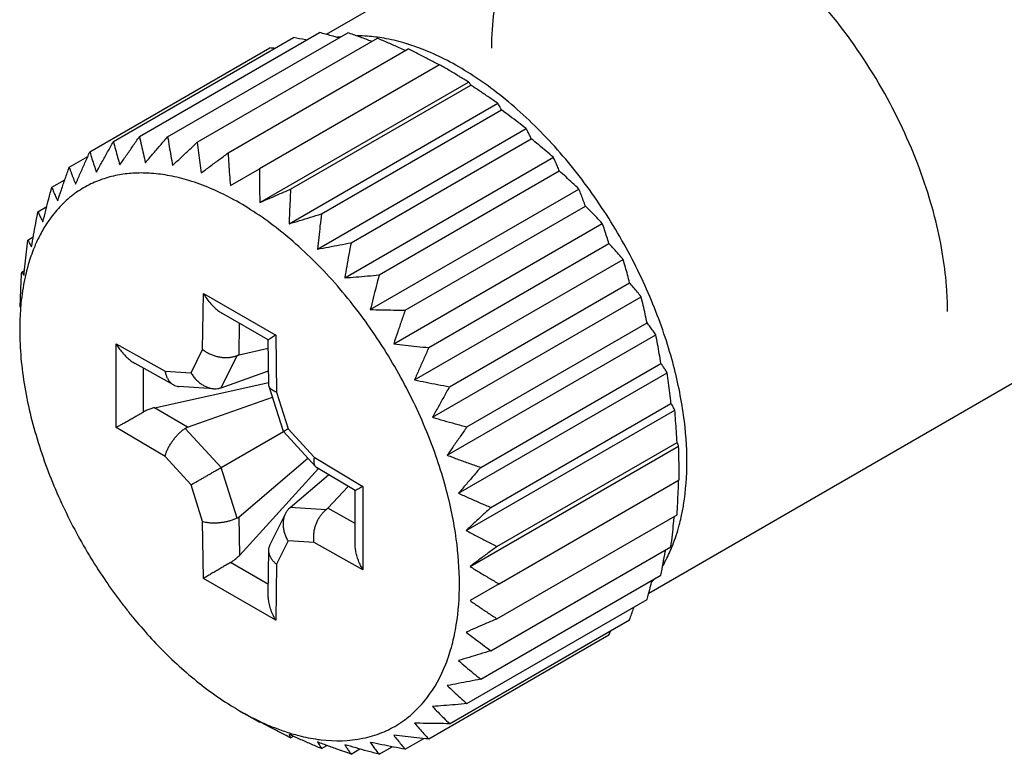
# Model space of a CAD drawing. Header units: inches. Extents: x 0 to 34, y 0 to 22.
# Tile 25 of 59: x 22.891 to 23.265, y 12.557 to 12.836. Entities that reach past the tile are written whole.
import ezdxf

# ---------------------------------------------------------------- set-up
doc = ezdxf.new("R2010")
doc.units = ezdxf.units.IN
doc.header["$LTSCALE"] = 1.87
doc.header["$MEASUREMENT"] = 0
doc.layers.get('0').update_dxf_attribs({"linetype": 'CONTINUOUS'})

msp = doc.modelspace()

# ---------------------------------------------------------------- linework, layer by layer
at = {"color": 7, "linetype": 'CONTINUOUS'}
for p, q in [((23.19152, 12.93692), (23.00725, 12.83053)), ((22.92642, 12.78979), (22.99483, 12.82929)), ((22.93632, 12.79172), (23.00473, 12.83121)), ((22.947, 12.79163), (23.01541, 12.83113)), ((22.95828, 12.78954), (23.02669, 12.82904)), ((22.91747, 12.7859), (22.98588, 12.82539)), ((22.96996, 12.78548), (23.03836, 12.82498)), ((23.05025, 12.81901), (22.98184, 12.77952)), ((22.98202, 12.76669), (23.06126, 12.81244)), ((22.99372, 12.77176), (23.06213, 12.81125)), ((22.99313, 12.75859), (23.07237, 12.80434)), ((23.0054, 12.76233), (23.07381, 12.80183)), ((23.00395, 12.749), (23.08318, 12.79475)), ((23.01668, 12.7514), (23.08508, 12.7909)), ((22.90962, 12.78009), (22.9167, 12.78418)), ((23.01429, 12.73808), (23.09353, 12.78383)), ((22.97083, 12.77316), (22.98184, 12.77952)), ((22.903, 12.77248), (22.90796, 12.77534)), ((23.02736, 12.73915), (23.09576, 12.77865)), ((23.02399, 12.72601), (23.10323, 12.77176)), ((22.89774, 12.76319), (22.90108, 12.76512)), ((23.03726, 12.7258), (23.10566, 12.7653)), ((23.03288, 12.71301), (23.11211, 12.75876)), ((22.89391, 12.75238), (22.89598, 12.75358)), ((23.04621, 12.71156), (23.11462, 12.75106)), ((23.04079, 12.69929), (23.12003, 12.74504)), ((22.89159, 12.74024), (22.89263, 12.74084)), ((23.05406, 12.69669), (23.12247, 12.73619)), ((22.96029, 12.71087), (22.96061, 12.73207)), ((22.96061, 12.73207), (22.98804, 12.71624)), ((23.04761, 12.6851), (23.12685, 12.73085)), ((22.89081, 12.72697), (22.89099, 12.72707)), ((22.98521, 12.71449), (22.96759, 12.72466)), ((23.12975, 12.61835), (23.31403, 12.72475)), ((22.97415, 12.70882), (22.97433, 12.72077)), ((23.06068, 12.68144), (23.12908, 12.72094)), ((22.98804, 12.71624), (22.98836, 12.69466)), ((23.05321, 12.67067), (23.13245, 12.71642)), ((22.92748, 12.71295), (22.94601, 12.70262)), ((22.92748, 12.68128), (22.92748, 12.71295)), ((22.98545, 12.69742), (22.98519, 12.71451)), ((22.95589, 12.702), (22.96029, 12.71087)), ((22.96728, 12.69632), (22.97335, 12.70857)), ((22.97415, 12.70882), (22.98524, 12.7114)), ((22.94923, 12.6974), (22.93463, 12.70554)), ((23.06594, 12.66607), (23.13435, 12.70557)), ((22.93781, 12.68711), (22.93781, 12.70377)), ((22.94601, 12.70262), (22.95589, 12.702)), ((22.96728, 12.69632), (22.98537, 12.70275)), ((23.0575, 12.65624), (23.13674, 12.70199)), ((22.94205, 12.68875), (22.98544, 12.69827)), ((22.96454, 12.69596), (22.95128, 12.6968)), ((22.99096, 12.67967), (22.98554, 12.69685)), ((22.98836, 12.69466), (22.99276, 12.68071)), ((22.95449, 12.68132), (22.98684, 12.69275)), ((23.06977, 12.65084), (23.13818, 12.69034)), ((22.95449, 12.68132), (22.94205, 12.68875)), ((23.0604, 12.64208), (23.13963, 12.68783)), ((22.94601, 12.67021), (22.92748, 12.68128)), ((22.95364, 12.68089), (22.96728, 12.666)), ((22.96728, 12.666), (22.99096, 12.67967)), ((23.00313, 12.66638), (22.99096, 12.67966)), ((22.99276, 12.68071), (23.00264, 12.66992)), ((23.0721, 12.63601), (23.1405, 12.67551)), ((23.06186, 12.62841), (23.1411, 12.67417)), ((22.95589, 12.65942), (22.94601, 12.67021)), ((22.97415, 12.64727), (23.00022, 12.66956)), ((23.00264, 12.66992), (23.02117, 12.65885)), ((22.97335, 12.64674), (22.96728, 12.666)), ((23.0043, 12.66559), (22.97437, 12.63277)), ((22.99354, 12.65083), (23.00815, 12.66329)), ((23.01825, 12.65725), (23.00358, 12.66602)), ((22.96029, 12.64547), (22.95589, 12.65942)), ((23.07287, 12.62184), (23.14128, 12.66134)), ((23.0078, 12.65054), (23.01558, 12.65885)), ((23.01824, 12.63693), (23.01824, 12.65727)), ((23.02117, 12.65885), (23.02117, 12.62718)), ((22.98595, 12.63674), (22.99186, 12.64864)), ((23.00718, 12.64997), (22.99354, 12.65083)), ((23.01824, 12.64472), (23.00781, 12.65054)), ((22.96061, 12.62389), (22.96029, 12.64547)), ((22.97437, 12.63277), (22.97415, 12.64727)), ((23.0721, 12.60857), (23.1405, 12.64807)), ((22.99276, 12.63813), (22.98836, 12.62926)), ((23.00264, 12.63751), (22.99276, 12.63813)), ((23.02117, 12.62718), (23.00264, 12.63751)), ((22.9852, 12.61796), (22.98545, 12.63467)), ((23.06977, 12.59643), (23.13818, 12.63593)), ((22.98525, 12.62162), (22.97085, 12.6299)), ((22.98836, 12.62926), (22.98804, 12.60806)), ((22.98804, 12.60806), (22.96061, 12.62389)), ((23.06594, 12.58562), (23.13435, 12.62512)), ((23.07287, 12.62184), (23.06186, 12.61548)), ((23.06068, 12.57633), (23.12908, 12.61583)), ((23.05406, 12.56872), (23.12247, 12.60821)), ((23.04621, 12.56291), (23.11462, 12.60241)), ((22.97433, 12.57363), (22.98184, 12.56929)), ((22.98202, 12.5694), (22.98184, 12.56929)), ((22.99372, 12.56333), (22.99477, 12.56393)), ((23.03726, 12.55902), (23.04434, 12.5631)), ((23.0054, 12.55927), (23.00748, 12.56047)), ((23.01668, 12.55718), (23.02002, 12.55911)), ((23.02736, 12.55709), (23.03231, 12.55995))]:
    msp.add_line(p, q, dxfattribs=at)
for points, knots in [([(23.34048, 12.78093), (23.33998, 12.78609), (23.33769, 12.80177), (23.33037, 12.82776), (23.31687, 12.85796), (23.2992, 12.88628), (23.27834, 12.91115), (23.25543, 12.93118), (23.23168, 12.94529), (23.20825, 12.95265), (23.19283, 12.95256), (23.18591, 12.95102)], [0, 0, 0, 0, 0.062016, 0.188902, 0.322109, 0.456621, 0.587263, 0.709335, 0.819299, 0.915644, 1, 1, 1, 1]), ([(22.99978, 12.82835), (22.99963, 12.82838), (22.99798, 12.8287), (22.99633, 12.82901), (22.99483, 12.82929)], [0, 0, 0, 0, 0.090959, 1, 1, 1, 1]), ([(23.01207, 12.8292), (23.0111, 12.82947), (23.00866, 12.83015), (23.00621, 12.83082), (23.00473, 12.83121)], [0, 0, 0, 0, 0.396051, 1, 1, 1, 1]), ([(23.02461, 12.82784), (23.0244, 12.82792), (23.02278, 12.82851), (23.01971, 12.82962), (23.01685, 12.83063), (23.01541, 12.83113)], [0, 0, 0, 0, 0.069446, 0.531215, 1, 1, 1, 1]), ([(23.02603, 12.82952), (23.025, 12.82965), (23.0226, 12.82989), (23.02019, 12.82998), (23.01881, 12.82998)], [0, 0, 0, 0, 0.430926, 1, 1, 1, 1]), ([(23.03732, 12.82438), (23.03653, 12.82473), (23.03438, 12.8257), (23.03084, 12.82726), (23.02808, 12.82844), (23.02669, 12.82904)], [0, 0, 0, 0, 0.224364, 0.60937, 1, 1, 1, 1]), ([(23.03895, 12.8266), (23.03853, 12.82673), (23.0356, 12.82765), (23.03154, 12.82867), (23.02785, 12.82927), (23.02675, 12.82943)], [0, 0, 0, 0, 0.10547, 0.733743, 1, 1, 1, 1]), ([(23.05006, 12.81891), (23.04879, 12.81959), (23.04622, 12.82095), (23.04232, 12.82298), (23.03969, 12.82431), (23.03836, 12.82498)], [0, 0, 0, 0, 0.328636, 0.66197, 1, 1, 1, 1]), ([(23.14423, 12.66814), (23.14423, 12.67403), (23.14326, 12.68681), (23.13986, 12.70306), (23.13558, 12.71707), (23.1314, 12.72826), (23.12635, 12.73962), (23.12045, 12.75099), (23.11375, 12.76215), (23.10635, 12.77293), (23.09836, 12.7831), (23.08991, 12.79252), (23.08115, 12.80101), (23.07225, 12.80847), (23.06334, 12.81482), (23.05458, 12.82003), (23.04649, 12.8239), (23.04126, 12.82585), (23.03895, 12.8266)], [0, 0, 0, 0, 0.088175, 0.191009, 0.247663, 0.307336, 0.369545, 0.43361, 0.498783, 0.564197, 0.628976, 0.692262, 0.753255, 0.811312, 0.865897, 0.916722, 0.963608, 1, 1, 1, 1]), ([(23.05761, 12.81467), (23.05639, 12.81541), (23.05394, 12.81687), (23.05148, 12.8183), (23.05025, 12.81901)], [0, 0, 0, 0, 0.500454, 1, 1, 1, 1]), ([(23.06213, 12.81125), (23.06205, 12.8114), (23.06189, 12.81168), (23.0616, 12.81208), (23.06138, 12.81232), (23.06126, 12.81244)], [0, 0, 0, 0, 0.333003, 0.665244, 1, 1, 1, 1]), ([(23.07237, 12.80434), (23.07126, 12.80512), (23.06901, 12.80667), (23.0656, 12.80897), (23.06329, 12.81049), (23.06213, 12.81125)], [0, 0, 0, 0, 0.328934, 0.662264, 1, 1, 1, 1]), ([(23.07381, 12.80183), (23.07367, 12.80212), (23.07337, 12.8027), (23.07289, 12.80354), (23.07255, 12.80408), (23.07237, 12.80434)], [0, 0, 0, 0, 0.336151, 0.669203, 1, 1, 1, 1]), ([(23.08318, 12.79475), (23.08217, 12.79554), (23.08012, 12.79713), (23.07699, 12.79949), (23.07488, 12.80105), (23.07381, 12.80183)], [0, 0, 0, 0, 0.329059, 0.662386, 1, 1, 1, 1]), ([(23.08508, 12.7909), (23.08489, 12.79134), (23.0845, 12.79222), (23.08386, 12.7935), (23.08341, 12.79434), (23.08318, 12.79475)], [0, 0, 0, 0, 0.336769, 0.669979, 1, 1, 1, 1]), ([(22.92886, 12.78094), (22.92966, 12.78212), (22.9313, 12.7845), (22.93379, 12.78809), (22.93547, 12.7905), (22.93632, 12.79172)], [0, 0, 0, 0, 0.327186, 0.660535, 1, 1, 1, 1]), ([(22.93632, 12.79172), (22.93655, 12.7906), (22.93702, 12.78837), (22.93777, 12.78507), (22.93829, 12.78289), (22.93856, 12.7818)], [0, 0, 0, 0, 0.337552, 0.670873, 1, 1, 1, 1]), ([(22.93856, 12.7818), (22.93947, 12.78288), (22.94132, 12.78505), (22.94414, 12.78833), (22.94604, 12.79052), (22.947, 12.79163)], [0, 0, 0, 0, 0.32717, 0.66052, 1, 1, 1, 1]), ([(22.947, 12.79163), (22.9472, 12.79041), (22.94759, 12.78797), (22.94822, 12.78436), (22.94867, 12.78197), (22.9489, 12.78078)], [0, 0, 0, 0, 0.33761, 0.670934, 1, 1, 1, 1]), ([(23.09353, 12.78383), (23.09262, 12.78462), (23.09077, 12.78621), (23.08796, 12.78856), (23.08605, 12.79012), (23.08508, 12.7909)], [0, 0, 0, 0, 0.32917, 0.662494, 1, 1, 1, 1]), ([(22.91997, 12.7782), (22.92067, 12.77947), (22.92207, 12.78203), (22.92422, 12.7859), (22.92568, 12.78849), (22.92642, 12.78979)], [0, 0, 0, 0, 0.327428, 0.660775, 1, 1, 1, 1]), ([(22.92642, 12.78979), (22.92668, 12.78879), (22.92719, 12.7868), (22.928, 12.78385), (22.92857, 12.7819), (22.92886, 12.78094)], [0, 0, 0, 0, 0.337297, 0.67061, 1, 1, 1, 1]), ([(22.9489, 12.78078), (22.94992, 12.78174), (22.95198, 12.78367), (22.95511, 12.78659), (22.95722, 12.78855), (22.95828, 12.78954)], [0, 0, 0, 0, 0.327019, 0.660371, 1, 1, 1, 1]), ([(22.95828, 12.78954), (22.95842, 12.78822), (22.95871, 12.78561), (22.95919, 12.78173), (22.95954, 12.77916), (22.95972, 12.77788)], [0, 0, 0, 0, 0.337682, 0.671009, 1, 1, 1, 1]), ([(22.91205, 12.77363), (22.91263, 12.77497), (22.91381, 12.77768), (22.91561, 12.78177), (22.91685, 12.78452), (22.91747, 12.7859)], [0, 0, 0, 0, 0.327673, 0.661017, 1, 1, 1, 1]), ([(22.91747, 12.7859), (22.91773, 12.78502), (22.91826, 12.78329), (22.91909, 12.78073), (22.91968, 12.77903), (22.91997, 12.7782)], [0, 0, 0, 0, 0.337213, 0.670517, 1, 1, 1, 1]), ([(22.95972, 12.77788), (22.96084, 12.77871), (22.96309, 12.78039), (22.9665, 12.78292), (22.9688, 12.78462), (22.96996, 12.78548)], [0, 0, 0, 0, 0.32692, 0.660273, 1, 1, 1, 1]), ([(22.96996, 12.78548), (22.97004, 12.78409), (22.9702, 12.78133), (22.97049, 12.77722), (22.97071, 12.77451), (22.97083, 12.77316)], [0, 0, 0, 0, 0.337769, 0.671099, 1, 1, 1, 1]), ([(23.09576, 12.77865), (23.09553, 12.77924), (23.09507, 12.78041), (23.09432, 12.78214), (23.0938, 12.78327), (23.09353, 12.78383)], [0, 0, 0, 0, 0.337012, 0.670277, 1, 1, 1, 1]), ([(22.90524, 12.7673), (22.9057, 12.76871), (22.90665, 12.77153), (22.90811, 12.7758), (22.90911, 12.77865), (22.90962, 12.78009)], [0, 0, 0, 0, 0.32791, 0.661252, 1, 1, 1, 1]), ([(22.90962, 12.78009), (22.90987, 12.77936), (22.91039, 12.7779), (22.9112, 12.77574), (22.91176, 12.77433), (22.91205, 12.77363)], [0, 0, 0, 0, 0.337118, 0.670408, 1, 1, 1, 1]), ([(22.98184, 12.77952), (22.98184, 12.77807), (22.98185, 12.7752), (22.98191, 12.77093), (22.98198, 12.7681), (22.98202, 12.76669)], [0, 0, 0, 0, 0.337874, 0.671206, 1, 1, 1, 1]), ([(22.97106, 12.76831), (22.96597, 12.77102), (22.95829, 12.77434), (22.94799, 12.77692), (22.94109, 12.77785), (22.93567, 12.77794), (22.93159, 12.77762), (22.92765, 12.77706), (22.92275, 12.77585), (22.91704, 12.7735), (22.91157, 12.77015), (22.90827, 12.7673), (22.90671, 12.76571)], [0, 0, 0, 0, 0.249906, 0.359527, 0.459538, 0.550969, 0.593955, 0.636743, 0.723266, 0.811746, 0.903281, 1, 1, 1, 1]), ([(23.10323, 12.77176), (23.10243, 12.77254), (23.1008, 12.77408), (23.09831, 12.77638), (23.09662, 12.77789), (23.09576, 12.77865)], [0, 0, 0, 0, 0.329273, 0.662592, 1, 1, 1, 1]), ([(22.89964, 12.75934), (22.89999, 12.76078), (22.90071, 12.76368), (22.90183, 12.76806), (22.90261, 12.771), (22.903, 12.77248)], [0, 0, 0, 0, 0.328133, 0.661473, 1, 1, 1, 1]), ([(22.903, 12.77248), (22.90323, 12.77189), (22.9037, 12.77072), (22.90445, 12.76899), (22.90497, 12.76786), (22.90524, 12.7673)], [0, 0, 0, 0, 0.336989, 0.670254, 1, 1, 1, 1]), ([(22.98202, 12.76669), (22.9833, 12.76724), (22.98588, 12.76835), (22.98978, 12.77004), (22.9924, 12.77118), (22.99372, 12.77176)], [0, 0, 0, 0, 0.326914, 0.660267, 1, 1, 1, 1]), ([(22.99372, 12.77176), (22.99364, 12.77027), (22.99348, 12.76733), (22.99328, 12.76294), (22.99317, 12.76004), (22.99313, 12.75859)], [0, 0, 0, 0, 0.337997, 0.671331, 1, 1, 1, 1]), ([(23.10566, 12.7653), (23.10541, 12.76603), (23.1049, 12.76749), (23.10409, 12.76964), (23.10352, 12.77106), (23.10323, 12.77176)], [0, 0, 0, 0, 0.337153, 0.670444, 1, 1, 1, 1]), ([(23.05784, 12.62184), (23.05784, 12.62753), (23.05691, 12.63985), (23.05284, 12.65928), (23.04561, 12.68039), (23.03513, 12.70208), (23.02391, 12.71957), (23.01361, 12.73269), (23.00547, 12.74176), (22.99702, 12.74995), (22.98844, 12.75714), (22.97983, 12.76327), (22.97398, 12.76676), (22.97106, 12.76831)], [0, 0, 0, 0, 0.096174, 0.208337, 0.335157, 0.472824, 0.615189, 0.685844, 0.754872, 0.821397, 0.884722, 0.944263, 1, 1, 1, 1]), ([(22.90671, 12.76571), (22.90507, 12.76404), (22.9031, 12.76167), (22.90137, 12.75914), (22.90097, 12.75852)], [0, 0, 0, 0, 0.761368, 1, 1, 1, 1]), ([(23.11211, 12.75876), (23.11142, 12.75949), (23.11002, 12.76096), (23.10787, 12.76314), (23.10641, 12.76458), (23.10566, 12.7653)], [0, 0, 0, 0, 0.32937, 0.662684, 1, 1, 1, 1]), ([(22.89535, 12.74986), (22.89559, 12.75133), (22.8961, 12.75427), (22.89689, 12.75871), (22.89745, 12.76169), (22.89774, 12.76319)], [0, 0, 0, 0, 0.328339, 0.661677, 1, 1, 1, 1]), ([(22.89774, 12.76319), (22.89793, 12.76275), (22.89832, 12.76187), (22.89896, 12.76059), (22.89941, 12.75975), (22.89964, 12.75934)], [0, 0, 0, 0, 0.336758, 0.669967, 1, 1, 1, 1]), ([(22.99313, 12.75859), (22.99447, 12.75899), (22.99717, 12.75981), (23.00126, 12.76106), (23.00401, 12.7619), (23.0054, 12.76233)], [0, 0, 0, 0, 0.327006, 0.660359, 1, 1, 1, 1]), ([(23.0054, 12.76233), (23.00522, 12.76083), (23.00487, 12.75785), (23.00438, 12.75341), (23.00409, 12.75046), (23.00395, 12.749)], [0, 0, 0, 0, 0.338138, 0.671474, 1, 1, 1, 1]), ([(22.90097, 12.75852), (22.9, 12.75701), (22.8983, 12.75405), (22.89688, 12.75094), (22.89627, 12.74944)], [0, 0, 0, 0, 0.525985, 1, 1, 1, 1]), ([(23.11462, 12.75106), (23.11436, 12.75193), (23.11383, 12.75366), (23.11299, 12.75623), (23.11241, 12.75792), (23.11211, 12.75876)], [0, 0, 0, 0, 0.337259, 0.670565, 1, 1, 1, 1]), ([(22.89245, 12.73905), (22.89259, 12.74051), (22.89289, 12.74345), (22.89337, 12.7479), (22.89373, 12.75088), (22.89391, 12.75238)], [0, 0, 0, 0, 0.328526, 0.661862, 1, 1, 1, 1]), ([(22.89627, 12.74944), (22.89586, 12.74841), (22.89468, 12.74528), (22.89374, 12.74206), (22.89322, 12.73988)], [0, 0, 0, 0, 0.332058, 1, 1, 1, 1]), ([(22.89391, 12.75238), (22.89405, 12.75209), (22.89434, 12.75151), (22.89482, 12.75067), (22.89517, 12.75013), (22.89535, 12.74986)], [0, 0, 0, 0, 0.336151, 0.669203, 1, 1, 1, 1]), ([(23.00395, 12.749), (23.00534, 12.74925), (23.00814, 12.74977), (23.01238, 12.75057), (23.01524, 12.75112), (23.01668, 12.7514)], [0, 0, 0, 0, 0.32715, 0.660501, 1, 1, 1, 1]), ([(23.01668, 12.7514), (23.01639, 12.7499), (23.01583, 12.74692), (23.01504, 12.74248), (23.01453, 12.73954), (23.01429, 12.73808)], [0, 0, 0, 0, 0.338299, 0.671637, 1, 1, 1, 1]), ([(23.12003, 12.74504), (23.11946, 12.74572), (23.11828, 12.74707), (23.11648, 12.74908), (23.11524, 12.7504), (23.11462, 12.75106)], [0, 0, 0, 0, 0.32947, 0.662775, 1, 1, 1, 1]), ([(23.12247, 12.73619), (23.12222, 12.73719), (23.1217, 12.73918), (23.12089, 12.74213), (23.12032, 12.74408), (23.12003, 12.74504)], [0, 0, 0, 0, 0.337357, 0.670671, 1, 1, 1, 1]), ([(22.89099, 12.72707), (22.89104, 12.72851), (22.89114, 12.73142), (22.89132, 12.73543), (22.89146, 12.738), (22.89152, 12.7391)], [0, 0, 0, 0, 0.359804, 0.724688, 1, 1, 1, 1]), ([(22.89299, 12.73893), (22.89291, 12.73856), (22.89214, 12.73509), (22.89154, 12.73111), (22.89121, 12.7275), (22.89117, 12.72705)], [0, 0, 0, 0, 0.095834, 0.886172, 1, 1, 1, 1]), ([(22.89159, 12.74024), (22.89166, 12.74009), (22.89183, 12.73981), (22.89212, 12.73941), (22.89234, 12.73916), (22.89245, 12.73905)], [0, 0, 0, 0, 0.333014, 0.665256, 1, 1, 1, 1]), ([(23.01429, 12.73808), (23.01572, 12.73818), (23.0186, 12.73841), (23.02295, 12.73877), (23.02588, 12.73902), (23.02736, 12.73915)], [0, 0, 0, 0, 0.327331, 0.66068, 1, 1, 1, 1]), ([(23.02736, 12.73915), (23.02696, 12.73768), (23.02618, 12.73474), (23.02506, 12.73036), (23.02434, 12.72745), (23.02399, 12.72601)], [0, 0, 0, 0, 0.338479, 0.671818, 1, 1, 1, 1]), ([(23.12685, 12.73085), (23.12639, 12.73145), (23.12544, 12.73265), (23.12398, 12.73443), (23.12298, 12.7356), (23.12247, 12.73619)], [0, 0, 0, 0, 0.329585, 0.662876, 1, 1, 1, 1]), ([(22.96061, 12.73207), (22.96101, 12.73137), (22.96186, 12.73004), (22.9633, 12.72822), (22.96483, 12.72667), (22.96626, 12.72549), (22.96721, 12.72488), (22.9676, 12.72465)], [0, 0, 0, 0, 0.234329, 0.460876, 0.673641, 0.867322, 1, 1, 1, 1]), ([(23.12908, 12.72094), (23.12885, 12.72206), (23.12839, 12.72428), (23.12764, 12.72758), (23.12712, 12.72977), (23.12685, 12.73085)], [0, 0, 0, 0, 0.337456, 0.670776, 1, 1, 1, 1]), ([(23.02399, 12.72601), (23.02544, 12.72597), (23.02836, 12.72591), (23.03278, 12.72584), (23.03576, 12.72581), (23.03726, 12.7258)], [0, 0, 0, 0, 0.327533, 0.660879, 1, 1, 1, 1]), ([(23.03726, 12.7258), (23.03675, 12.72436), (23.03575, 12.7215), (23.03429, 12.71724), (23.03334, 12.71441), (23.03288, 12.71301)], [0, 0, 0, 0, 0.338674, 0.672016, 1, 1, 1, 1]), ([(23.13245, 12.71642), (23.1321, 12.71693), (23.13138, 12.71795), (23.13026, 12.71945), (23.12948, 12.72044), (23.12908, 12.72094)], [0, 0, 0, 0, 0.329746, 0.663011, 1, 1, 1, 1]), ([(22.89081, 12.71829), (22.89081, 12.71472), (22.89116, 12.70743), (22.89262, 12.6964), (22.89498, 12.68521), (22.89923, 12.67033), (22.90622, 12.65253), (22.915, 12.63599), (22.92268, 12.62395), (22.92758, 12.61706), (22.93155, 12.6119), (22.93557, 12.60695), (22.94087, 12.6009), (22.94771, 12.59389), (22.95749, 12.58501), (22.9665, 12.5783), (22.97325, 12.57425), (22.97433, 12.57363)], [0, 0, 0, 0, 0.061661, 0.12594, 0.192087, 0.259263, 0.393207, 0.521626, 0.582281, 0.640002, 0.667682, 0.694824, 0.75015, 0.806707, 0.863999, 0.978377, 1, 1, 1, 1]), ([(22.98804, 12.71624), (22.98775, 12.71607), (22.9872, 12.71574), (22.98647, 12.7153), (22.98583, 12.71491), (22.98553, 12.71472), (22.98521, 12.71452), (22.98521, 12.71451)], [0, 0, 0, 0, 0.303198, 0.574421, 0.789912, 0.933074, 1, 1, 1, 1]), ([(23.13435, 12.70557), (23.13416, 12.70679), (23.13376, 12.70922), (23.13313, 12.71284), (23.13268, 12.71523), (23.13245, 12.71642)], [0, 0, 0, 0, 0.337563, 0.670887, 1, 1, 1, 1]), ([(22.92748, 12.71295), (22.92779, 12.71241), (22.92849, 12.71132), (22.92967, 12.70976), (22.931, 12.7083), (22.93241, 12.70702), (22.93364, 12.70612), (22.93439, 12.70567), (22.93465, 12.70553)], [0, 0, 0, 0, 0.179113, 0.369585, 0.562379, 0.747522, 0.916302, 1, 1, 1, 1]), ([(23.03288, 12.71301), (23.03433, 12.71284), (23.03727, 12.7125), (23.04171, 12.71202), (23.0447, 12.71171), (23.04621, 12.71156)], [0, 0, 0, 0, 0.32774, 0.661085, 1, 1, 1, 1]), ([(22.96029, 12.71087), (22.96063, 12.71058), (22.96138, 12.71003), (22.96261, 12.70933), (22.96393, 12.70874), (22.96531, 12.70829), (22.9667, 12.70798), (22.96808, 12.70781), (22.96945, 12.70778), (22.9708, 12.70788), (22.97211, 12.70813), (22.97295, 12.7084), (22.97335, 12.70857)], [0, 0, 0, 0, 0.097099, 0.199973, 0.305735, 0.411121, 0.513588, 0.613238, 0.711533, 0.809228, 0.90564, 1, 1, 1, 1]), ([(22.97335, 12.70857), (22.97344, 12.7086), (22.97363, 12.70863), (22.97388, 12.70875), (22.97406, 12.7088), (22.97415, 12.70882)], [0, 0, 0, 0, 0.323513, 0.677485, 1, 1, 1, 1]), ([(23.04621, 12.71156), (23.04559, 12.71018), (23.04436, 12.70744), (23.04255, 12.70335), (23.04137, 12.70064), (23.04079, 12.69929)], [0, 0, 0, 0, 0.338881, 0.672225, 1, 1, 1, 1]), ([(23.13674, 12.70199), (23.13649, 12.7024), (23.13599, 12.70321), (23.1352, 12.7044), (23.13464, 12.70518), (23.13435, 12.70557)], [0, 0, 0, 0, 0.33004, 0.663249, 1, 1, 1, 1]), ([(22.94601, 12.70262), (22.94608, 12.7022), (22.94627, 12.70137), (22.94672, 12.7002), (22.9473, 12.69917), (22.948, 12.69831), (22.94867, 12.69774), (22.94909, 12.69748), (22.94924, 12.6974)], [0, 0, 0, 0, 0.203373, 0.401188, 0.588492, 0.762272, 0.922431, 1, 1, 1, 1]), ([(22.95589, 12.702), (22.95615, 12.70154), (22.95673, 12.70066), (22.95772, 12.69946), (22.95883, 12.69841), (22.95999, 12.69754), (22.96119, 12.69685), (22.9624, 12.69636), (22.96352, 12.69607), (22.96424, 12.69598), (22.96454, 12.69596)], [0, 0, 0, 0, 0.143164, 0.286837, 0.426939, 0.560103, 0.684376, 0.80221, 0.917192, 1, 1, 1, 1]), ([(23.13818, 12.69034), (23.13804, 12.69165), (23.13774, 12.69426), (23.13726, 12.69815), (23.13692, 12.70072), (23.13674, 12.70199)], [0, 0, 0, 0, 0.337682, 0.671009, 1, 1, 1, 1]), ([(22.94924, 12.6974), (22.94938, 12.69732), (22.9498, 12.69711), (22.95048, 12.69689), (22.95103, 12.69681), (22.95127, 12.6968)], [0, 0, 0, 0, 0.21963, 0.665065, 1, 1, 1, 1]), ([(22.98554, 12.69685), (22.98551, 12.69696), (22.98547, 12.69715), (22.98545, 12.69734), (22.98545, 12.69742)], [0, 0, 0, 0, 0.580844, 1, 1, 1, 1]), ([(22.98836, 12.69466), (22.98804, 12.69476), (22.98744, 12.69499), (22.98665, 12.69543), (22.98604, 12.69596), (22.98569, 12.69645), (22.98557, 12.69676), (22.98554, 12.69685)], [0, 0, 0, 0, 0.271835, 0.517476, 0.732753, 0.920173, 1, 1, 1, 1]), ([(23.04079, 12.69929), (23.04224, 12.69899), (23.04516, 12.6984), (23.04959, 12.69753), (23.05256, 12.69697), (23.05406, 12.69669)], [0, 0, 0, 0, 0.327943, 0.661285, 1, 1, 1, 1]), ([(22.96454, 12.69596), (22.96465, 12.69595), (22.96517, 12.69593), (22.9661, 12.69599), (22.9669, 12.69619), (22.96728, 12.69632)], [0, 0, 0, 0, 0.120529, 0.561991, 1, 1, 1, 1]), ([(23.05406, 12.69669), (23.05332, 12.69539), (23.05186, 12.6928), (23.04971, 12.68893), (23.04831, 12.68637), (23.04761, 12.6851)], [0, 0, 0, 0, 0.339093, 0.672439, 1, 1, 1, 1]), ([(23.13963, 12.68783), (23.1395, 12.68812), (23.1392, 12.68869), (23.13871, 12.68953), (23.13836, 12.69007), (23.13818, 12.69034)], [0, 0, 0, 0, 0.330811, 0.663863, 1, 1, 1, 1]), ([(22.92748, 12.68128), (22.92782, 12.68147), (22.92855, 12.68188), (22.92973, 12.68254), (22.93105, 12.68328), (22.93246, 12.68408), (22.93387, 12.68488), (22.93525, 12.68566), (22.93656, 12.6864), (22.9374, 12.68688), (22.93781, 12.68711)], [0, 0, 0, 0, 0.097044, 0.212325, 0.342478, 0.481097, 0.619993, 0.754656, 0.882307, 1, 1, 1, 1]), ([(22.94205, 12.68875), (22.94155, 12.68864), (22.94057, 12.68837), (22.93915, 12.68782), (22.93825, 12.68736), (22.93781, 12.68711)], [0, 0, 0, 0, 0.333974, 0.667753, 1, 1, 1, 1]), ([(23.1405, 12.67551), (23.14042, 12.6769), (23.14026, 12.67966), (23.13997, 12.68376), (23.13975, 12.68648), (23.13963, 12.68783)], [0, 0, 0, 0, 0.337816, 0.671147, 1, 1, 1, 1]), ([(23.04761, 12.6851), (23.04904, 12.68468), (23.05191, 12.68385), (23.05627, 12.68263), (23.0592, 12.68184), (23.06068, 12.68144)], [0, 0, 0, 0, 0.328134, 0.661474, 1, 1, 1, 1]), ([(22.94601, 12.67021), (22.94609, 12.67057), (22.9463, 12.67133), (22.94675, 12.67249), (22.94733, 12.67368), (22.94802, 12.67487), (22.9488, 12.67602), (22.94964, 12.67712), (22.95055, 12.67817), (22.95152, 12.67916), (22.95255, 12.68007), (22.95327, 12.68063), (22.95364, 12.68089)], [0, 0, 0, 0, 0.083583, 0.176967, 0.277355, 0.381102, 0.484945, 0.588241, 0.691879, 0.796063, 0.899355, 1, 1, 1, 1]), ([(22.95364, 12.68089), (22.95373, 12.68095), (22.95395, 12.68099), (22.95419, 12.68121), (22.95439, 12.68128), (22.95449, 12.68132)], [0, 0, 0, 0, 0.338074, 0.662834, 1, 1, 1, 1]), ([(22.99276, 12.68071), (22.99252, 12.68057), (22.99211, 12.68033), (22.99153, 12.68), (22.99126, 12.67984), (22.99098, 12.67968), (22.99098, 12.67968), (22.99098, 12.67968)], [0, 0, 0, 0, 0.403776, 0.708087, 0.905853, 0.99796, 1, 1, 1, 1]), ([(23.06068, 12.68144), (23.05983, 12.68023), (23.05814, 12.67782), (23.05565, 12.67423), (23.05402, 12.67185), (23.05321, 12.67067)], [0, 0, 0, 0, 0.339297, 0.672646, 1, 1, 1, 1]), ([(23.1411, 12.67417), (23.14105, 12.67432), (23.14095, 12.67464), (23.14075, 12.67509), (23.14059, 12.67537), (23.1405, 12.67551)], [0, 0, 0, 0, 0.334772, 0.667011, 1, 1, 1, 1]), ([(23.05321, 12.67067), (23.0546, 12.67014), (23.0574, 12.66911), (23.06164, 12.66758), (23.0645, 12.66657), (23.06594, 12.66607)], [0, 0, 0, 0, 0.328306, 0.661644, 1, 1, 1, 1]), ([(23.00264, 12.66992), (23.00257, 12.66959), (23.00247, 12.66896), (23.00246, 12.66805), (23.00261, 12.66726), (23.00286, 12.66672), (23.00307, 12.66645), (23.00313, 12.66638)], [0, 0, 0, 0, 0.271709, 0.517099, 0.732205, 0.919616, 1, 1, 1, 1]), ([(23.14128, 12.66134), (23.14128, 12.66279), (23.14127, 12.66566), (23.14123, 12.66853), (23.1412, 12.66995)], [0, 0, 0, 0, 0.503454, 1, 1, 1, 1]), ([(23.14207, 12.64718), (23.14242, 12.64876), (23.14374, 12.65567), (23.14423, 12.66272), (23.14423, 12.66814)], [0, 0, 0, 0, 0.229903, 1, 1, 1, 1]), ([(22.95589, 12.65942), (22.95618, 12.65959), (22.9568, 12.65995), (22.95779, 12.66052), (22.95888, 12.66115), (22.96003, 12.66181), (22.96122, 12.6625), (22.96243, 12.6632), (22.96366, 12.66391), (22.96489, 12.66462), (22.9661, 12.66532), (22.96689, 12.66577), (22.96728, 12.666)], [0, 0, 0, 0, 0.076472, 0.164447, 0.260887, 0.362618, 0.466992, 0.573349, 0.681679, 0.790652, 0.897648, 1, 1, 1, 1]), ([(23.00313, 12.66638), (23.00321, 12.6663), (23.00335, 12.66617), (23.00351, 12.66606), (23.00358, 12.66602)], [0, 0, 0, 0, 0.578458, 1, 1, 1, 1]), ([(23.06594, 12.66607), (23.06498, 12.66496), (23.06308, 12.66277), (23.06026, 12.65949), (23.05841, 12.65732), (23.0575, 12.65624)], [0, 0, 0, 0, 0.339481, 0.672832, 1, 1, 1, 1]), ([(23.1405, 12.64807), (23.14059, 12.64955), (23.14075, 12.6525), (23.14095, 12.65688), (23.14105, 12.65979), (23.1411, 12.66123)], [0, 0, 0, 0, 0.337937, 0.67127, 1, 1, 1, 1]), ([(23.02117, 12.65885), (23.0208, 12.65864), (23.02017, 12.6583), (23.01923, 12.65777), (23.01884, 12.65758), (23.01831, 12.65726), (23.0183, 12.65728)], [0, 0, 0, 0, 0.393066, 0.695616, 0.900902, 1, 1, 1, 1]), ([(23.0575, 12.65624), (23.05883, 12.65563), (23.06153, 12.65442), (23.06562, 12.65262), (23.06838, 12.65143), (23.06977, 12.65084)], [0, 0, 0, 0, 0.328458, 0.661795, 1, 1, 1, 1]), ([(22.99276, 12.63813), (22.9925, 12.63859), (22.99202, 12.63952), (22.99148, 12.64099), (22.99112, 12.64247), (22.99095, 12.64392), (22.99096, 12.64529), (22.99113, 12.64659), (22.99144, 12.6477), (22.99172, 12.64837), (22.99186, 12.64864)], [0, 0, 0, 0, 0.14315, 0.28681, 0.426899, 0.560051, 0.684315, 0.80214, 0.917113, 1, 1, 1, 1]), ([(22.99186, 12.64864), (22.99191, 12.64874), (22.99215, 12.64921), (22.99266, 12.64998), (22.99323, 12.65057), (22.99354, 12.65083)], [0, 0, 0, 0, 0.120233, 0.561845, 1, 1, 1, 1]), ([(23.00264, 12.63751), (23.00257, 12.63795), (23.00246, 12.63887), (23.00247, 12.64029), (23.00262, 12.64174), (23.00293, 12.64317), (23.00336, 12.64452), (23.0039, 12.64579), (23.00455, 12.64699), (23.00531, 12.6481), (23.00618, 12.64911), (23.00684, 12.6497), (23.00718, 12.64997)], [0, 0, 0, 0, 0.097326, 0.200655, 0.306887, 0.412559, 0.514916, 0.614134, 0.711915, 0.809192, 0.905475, 1, 1, 1, 1]), ([(23.0078, 12.65054), (23.00774, 12.65047), (23.00761, 12.65033), (23.00737, 12.65018), (23.00725, 12.65003), (23.00718, 12.64997)], [0, 0, 0, 0, 0.322451, 0.676528, 1, 1, 1, 1]), ([(23.06977, 12.65084), (23.06871, 12.64985), (23.0666, 12.64789), (23.06347, 12.64497), (23.06141, 12.64304), (23.0604, 12.64208)], [0, 0, 0, 0, 0.339629, 0.672981, 1, 1, 1, 1]), ([(22.97335, 12.64674), (22.97295, 12.64655), (22.9721, 12.64621), (22.9708, 12.64577), (22.96946, 12.64543), (22.96809, 12.64516), (22.96672, 12.64498), (22.96533, 12.64488), (22.96396, 12.64488), (22.96263, 12.64497), (22.96141, 12.64516), (22.96064, 12.64536), (22.96029, 12.64547)], [0, 0, 0, 0, 0.100643, 0.203931, 0.30811, 0.411749, 0.515042, 0.618881, 0.722627, 0.823023, 0.916415, 1, 1, 1, 1]), ([(22.97415, 12.64727), (22.97407, 12.6472), (22.97391, 12.64706), (22.9736, 12.64696), (22.97345, 12.64679), (22.97335, 12.64674)], [0, 0, 0, 0, 0.337182, 0.66189, 1, 1, 1, 1]), ([(23.13818, 12.63593), (23.13836, 12.63743), (23.13871, 12.64041), (23.13913, 12.64425), (23.13937, 12.6466), (23.13946, 12.64747)], [0, 0, 0, 0, 0.390544, 0.775594, 1, 1, 1, 1]), ([(23.13855, 12.63579), (23.13865, 12.63603), (23.13973, 12.63873), (23.14096, 12.64253), (23.14184, 12.64614), (23.14207, 12.64718)], [0, 0, 0, 0, 0.066383, 0.73135, 1, 1, 1, 1]), ([(23.0604, 12.64208), (23.06167, 12.6414), (23.06424, 12.64003), (23.06814, 12.63801), (23.07077, 12.63668), (23.0721, 12.63601)], [0, 0, 0, 0, 0.328589, 0.661923, 1, 1, 1, 1]), ([(23.02117, 12.62718), (23.02086, 12.62772), (23.02025, 12.62886), (23.01947, 12.63065), (23.01885, 12.63252), (23.01844, 12.63438), (23.01826, 12.63585), (23.01824, 12.63669), (23.01824, 12.63695)], [0, 0, 0, 0, 0.181186, 0.373707, 0.56841, 0.755225, 0.925395, 1, 1, 1, 1]), ([(22.98545, 12.63467), (22.98545, 12.63483), (22.98548, 12.6353), (22.98563, 12.636), (22.98584, 12.63652), (22.98595, 12.63674)], [0, 0, 0, 0, 0.215401, 0.662953, 1, 1, 1, 1]), ([(22.98836, 12.62926), (22.98803, 12.62954), (22.98741, 12.63012), (22.98663, 12.63108), (22.98602, 12.6321), (22.98563, 12.63313), (22.98547, 12.634), (22.98545, 12.63451), (22.98545, 12.63467)], [0, 0, 0, 0, 0.202905, 0.399914, 0.586508, 0.759945, 0.920357, 1, 1, 1, 1]), ([(23.0721, 12.63601), (23.07093, 12.63515), (23.06864, 12.63345), (23.06522, 12.63092), (23.06297, 12.62925), (23.06186, 12.62841)], [0, 0, 0, 0, 0.339725, 0.673079, 1, 1, 1, 1]), ([(23.13435, 12.62512), (23.13464, 12.62662), (23.1352, 12.62959), (23.13577, 12.6328), (23.13607, 12.6345), (23.13611, 12.63473)], [0, 0, 0, 0, 0.468666, 0.930505, 1, 1, 1, 1]), ([(23.13506, 12.62864), (23.13522, 12.62892), (23.13639, 12.63099), (23.13743, 12.63314), (23.13824, 12.63504)], [0, 0, 0, 0, 0.135222, 1, 1, 1, 1]), ([(22.97084, 12.62992), (22.97036, 12.62964), (22.96938, 12.62907), (22.9679, 12.6282), (22.96639, 12.62731), (22.96487, 12.62642), (22.96337, 12.62553), (22.96195, 12.62469), (22.96104, 12.62415), (22.96061, 12.62389)], [0, 0, 0, 0, 0.142196, 0.286754, 0.43395, 0.58387, 0.732954, 0.873869, 1, 1, 1, 1]), ([(22.97085, 12.6299), (22.97129, 12.63016), (22.97211, 12.63075), (22.97331, 12.63168), (22.97403, 12.6324), (22.97437, 12.63277)], [0, 0, 0, 0, 0.333568, 0.666458, 1, 1, 1, 1]), ([(23.06186, 12.62841), (23.06305, 12.62768), (23.06547, 12.6262), (23.06914, 12.62401), (23.07162, 12.62257), (23.07287, 12.62184)], [0, 0, 0, 0, 0.328697, 0.66203, 1, 1, 1, 1]), ([(23.12908, 12.61583), (23.12948, 12.6173), (23.13013, 12.61976), (23.13076, 12.62221), (23.13101, 12.62318)], [0, 0, 0, 0, 0.603788, 1, 1, 1, 1]), ([(23.13092, 12.62255), (23.13106, 12.62273), (23.13131, 12.62304), (23.13155, 12.62335), (23.13164, 12.62348)], [0, 0, 0, 0, 0.591871, 1, 1, 1, 1]), ([(23.00404, 12.56278), (23.00445, 12.56273), (23.01014, 12.562), (23.01852, 12.56216), (23.02837, 12.5651), (23.03493, 12.56845), (23.04069, 12.57292), (23.04728, 12.58017), (23.05206, 12.58903), (23.05516, 12.59863), (23.0573, 12.60879), (23.05784, 12.61662), (23.05784, 12.62184)], [0, 0, 0, 0, 0.013308, 0.185962, 0.267019, 0.345939, 0.424054, 0.50257, 0.663221, 0.746114, 0.830273, 1, 1, 1, 1]), ([(22.98804, 12.60806), (22.98764, 12.60875), (22.98693, 12.61015), (22.9861, 12.6123), (22.98553, 12.61439), (22.98524, 12.61628), (22.98519, 12.61745), (22.98519, 12.61797)], [0, 0, 0, 0, 0.229505, 0.452324, 0.661818, 0.852328, 1, 1, 1, 1]), ([(23.06186, 12.61548), (23.06297, 12.61471), (23.06521, 12.61316), (23.06863, 12.61085), (23.07093, 12.60933), (23.0721, 12.60857)], [0, 0, 0, 0, 0.328995, 0.662324, 1, 1, 1, 1]), ([(23.12247, 12.60821), (23.12298, 12.60965), (23.12353, 12.61124), (23.12408, 12.61282), (23.12413, 12.61297)], [0, 0, 0, 0, 0.909433, 1, 1, 1, 1]), ([(23.0721, 12.60857), (23.07077, 12.608), (23.06815, 12.60686), (23.06425, 12.60517), (23.06167, 12.60406), (23.0604, 12.60351)], [0, 0, 0, 0, 0.339866, 0.673219, 1, 1, 1, 1]), ([(23.0604, 12.60351), (23.06141, 12.60271), (23.06346, 12.60113), (23.06659, 12.59877), (23.0687, 12.59721), (23.06977, 12.59643)], [0, 0, 0, 0, 0.329106, 0.662433, 1, 1, 1, 1]), ([(23.06977, 12.59643), (23.06838, 12.596), (23.06563, 12.59515), (23.06154, 12.59391), (23.05884, 12.59309), (23.0575, 12.59269)], [0, 0, 0, 0, 0.339743, 0.673095, 1, 1, 1, 1]), ([(23.0575, 12.59269), (23.05841, 12.5919), (23.06026, 12.59031), (23.06307, 12.58795), (23.06498, 12.5864), (23.06594, 12.58562)], [0, 0, 0, 0, 0.329206, 0.662529, 1, 1, 1, 1]), ([(23.06594, 12.58562), (23.0645, 12.58534), (23.06165, 12.58479), (23.05741, 12.58399), (23.0546, 12.58347), (23.05321, 12.58322)], [0, 0, 0, 0, 0.339573, 0.672923, 1, 1, 1, 1]), ([(23.05321, 12.58322), (23.05402, 12.58244), (23.05564, 12.5809), (23.05813, 12.5786), (23.05982, 12.57709), (23.06068, 12.57633)], [0, 0, 0, 0, 0.329296, 0.662615, 1, 1, 1, 1]), ([(22.97433, 12.57363), (22.97605, 12.57264), (22.97847, 12.57132), (22.98094, 12.57011), (22.98163, 12.56978)], [0, 0, 0, 0, 0.721869, 1, 1, 1, 1]), ([(23.06068, 12.57633), (23.0592, 12.5762), (23.05627, 12.57594), (23.05192, 12.57558), (23.04904, 12.57536), (23.04761, 12.57525)], [0, 0, 0, 0, 0.339368, 0.672717, 1, 1, 1, 1]), ([(23.04761, 12.57525), (23.0483, 12.57452), (23.04971, 12.57305), (23.05186, 12.57087), (23.05332, 12.56944), (23.05406, 12.56872)], [0, 0, 0, 0, 0.329382, 0.662695, 1, 1, 1, 1]), ([(22.99271, 12.56384), (22.99172, 12.56434), (22.98943, 12.5655), (22.98587, 12.56735), (22.9833, 12.56871), (22.98202, 12.5694)], [0, 0, 0, 0, 0.275334, 0.640191, 1, 1, 1, 1]), ([(22.98209, 12.56956), (22.98409, 12.56863), (22.98778, 12.56705), (22.99157, 12.56573), (22.9933, 12.5652)], [0, 0, 0, 0, 0.549487, 1, 1, 1, 1]), ([(23.05406, 12.56872), (23.05256, 12.56873), (23.04959, 12.56876), (23.04517, 12.56883), (23.04224, 12.56889), (23.04079, 12.56893)], [0, 0, 0, 0, 0.339145, 0.672491, 1, 1, 1, 1]), ([(23.04079, 12.56893), (23.04137, 12.56825), (23.04254, 12.5669), (23.04435, 12.5649), (23.04559, 12.56357), (23.04621, 12.56291)], [0, 0, 0, 0, 0.32947, 0.662775, 1, 1, 1, 1]), ([(23.00326, 12.56019), (23.00259, 12.56048), (23.00054, 12.56136), (22.99716, 12.56285), (22.99446, 12.56406), (22.99313, 12.56467)], [0, 0, 0, 0, 0.199081, 0.60243, 1, 1, 1, 1]), ([(22.99313, 12.56467), (22.99317, 12.56452), (22.99327, 12.5642), (22.99347, 12.56375), (22.99364, 12.56347), (22.99372, 12.56333)], [0, 0, 0, 0, 0.334711, 0.666952, 1, 1, 1, 1]), ([(22.99423, 12.56492), (22.99508, 12.56467), (22.99831, 12.56378), (23.0016, 12.56312), (23.00404, 12.56278)], [0, 0, 0, 0, 0.263773, 1, 1, 1, 1]), ([(23.04621, 12.56291), (23.0447, 12.56306), (23.04171, 12.56337), (23.03727, 12.56385), (23.03433, 12.56418), (23.03288, 12.56436)], [0, 0, 0, 0, 0.338915, 0.67226, 1, 1, 1, 1]), ([(23.03288, 12.56436), (23.03334, 12.56376), (23.03428, 12.56256), (23.03574, 12.56077), (23.03675, 12.5596), (23.03726, 12.55902)], [0, 0, 0, 0, 0.329574, 0.662864, 1, 1, 1, 1]), ([(23.01344, 12.55832), (23.01308, 12.55844), (23.0113, 12.55907), (23.00813, 12.56022), (23.00533, 12.56125), (23.00395, 12.56178)], [0, 0, 0, 0, 0.113212, 0.559928, 1, 1, 1, 1]), ([(23.00395, 12.56178), (23.00408, 12.56149), (23.00438, 12.56092), (23.00487, 12.56008), (23.00522, 12.55954), (23.0054, 12.55927)], [0, 0, 0, 0, 0.330763, 0.663816, 1, 1, 1, 1]), ([(23.02736, 12.55709), (23.02588, 12.55749), (23.02295, 12.55829), (23.01859, 12.5595), (23.01572, 12.56033), (23.01429, 12.56075)], [0, 0, 0, 0, 0.338478, 0.671818, 1, 1, 1, 1]), ([(23.01429, 12.56075), (23.01453, 12.56034), (23.01503, 12.55954), (23.01583, 12.55835), (23.01639, 12.55757), (23.01668, 12.55718)], [0, 0, 0, 0, 0.330005, 0.663214, 1, 1, 1, 1]), ([(23.03726, 12.55902), (23.03576, 12.55929), (23.03278, 12.55986), (23.02836, 12.56072), (23.02544, 12.56132), (23.02399, 12.56162)], [0, 0, 0, 0, 0.338691, 0.672033, 1, 1, 1, 1]), ([(23.02399, 12.56162), (23.02434, 12.5611), (23.02506, 12.56009), (23.02618, 12.55858), (23.02696, 12.55759), (23.02736, 12.55709)], [0, 0, 0, 0, 0.329723, 0.662988, 1, 1, 1, 1])]:
    msp.add_open_spline(points, degree=3, knots=knots, dxfattribs=at)
at = {"color": 3, "linetype": 'CONTINUOUS'}
msp.add_open_spline([(23.24323, 12.7253, 0.5072), (23.24323, 12.72713, 0.50849), (23.24314, 12.73091, 0.51105), (23.24259, 12.73886, 0.516), (23.24111, 12.74958, 0.52178), (23.238, 12.76332, 0.52768), (23.23176, 12.78309, 0.53401), (23.21997, 12.80886, 0.5378), (23.20052, 12.83777, 0.53442), (23.17752, 12.86166, 0.52315), (23.15382, 12.87807, 0.50572), (23.13517, 12.88522, 0.48794), (23.12202, 12.88722, 0.47325), (23.11321, 12.88717, 0.46242), (23.10494, 12.8857, 0.45125), (23.09417, 12.88156, 0.43514), (23.08214, 12.87167, 0.41341), (23.07233, 12.85227, 0.38768), (23.06999, 12.83488, 0.37251), (23.06999, 12.82533, 0.36575)], degree=3, knots=[0, 0, 0, 0, 0.017543, 0.035622, 0.073334, 0.113099, 0.154705, 0.242291, 0.333452, 0.424614, 0.5122, 0.593406, 0.631128, 0.666726, 0.702325, 0.740046, 0.821253, 0.908838, 1, 1, 1, 1], dxfattribs=at)
at = {"color": 7, "linetype": 'CONTINUOUS'}
for points in [[(23.01264, 12.8296), (23.01225, 12.82955), (23.01185, 12.8295), (23.01146, 12.82944)], [(23.02675, 12.82943), (23.02651, 12.82946), (23.02627, 12.82949), (23.02603, 12.82952)], [(22.98775, 12.82521), (22.98713, 12.82527), (22.9865, 12.82533), (22.98588, 12.82539)], [(23.05771, 12.81461), (23.05768, 12.81463), (23.05764, 12.81465), (23.05761, 12.81467)], [(23.06126, 12.81244), (23.06008, 12.81317), (23.0589, 12.81389), (23.05771, 12.81461)], [(22.89152, 12.7391), (22.89154, 12.73948), (22.89156, 12.73986), (22.89159, 12.74024)], [(22.89322, 12.73988), (22.89314, 12.73957), (22.89306, 12.73925), (22.89299, 12.73893)], [(22.89116, 12.72692), (22.89115, 12.7268), (22.89114, 12.72669), (22.89113, 12.72657)], [(22.89117, 12.72705), (22.89117, 12.72701), (22.89116, 12.72696), (22.89116, 12.72692)], [(22.89113, 12.72657), (22.89091, 12.72381), (22.89081, 12.72105), (22.89081, 12.71829)], [(23.1412, 12.66995), (23.14117, 12.67136), (23.14114, 12.67276), (23.1411, 12.67417)], [(23.13824, 12.63504), (23.13834, 12.63529), (23.13845, 12.63554), (23.13855, 12.63579)], [(23.11462, 12.60241), (23.11488, 12.60298), (23.11513, 12.60355), (23.11539, 12.60412)], [(22.98163, 12.56978), (22.98175, 12.56973), (22.98186, 12.56967), (22.98198, 12.56962)], [(22.98198, 12.56962), (22.98202, 12.5696), (22.98206, 12.56958), (22.98209, 12.56956)], [(22.99372, 12.56333), (22.99338, 12.5635), (22.99305, 12.56367), (22.99271, 12.56384)], [(22.9933, 12.5652), (22.99361, 12.5651), (22.99392, 12.56501), (22.99423, 12.56492)], [(23.0054, 12.55927), (23.00469, 12.55957), (23.00397, 12.55988), (23.00326, 12.56019)], [(23.01668, 12.55718), (23.0156, 12.55756), (23.01452, 12.55793), (23.01344, 12.55832)]]:
    msp.add_open_spline(points, degree=3, dxfattribs=at)

doc.saveas('drawing.dxf')
